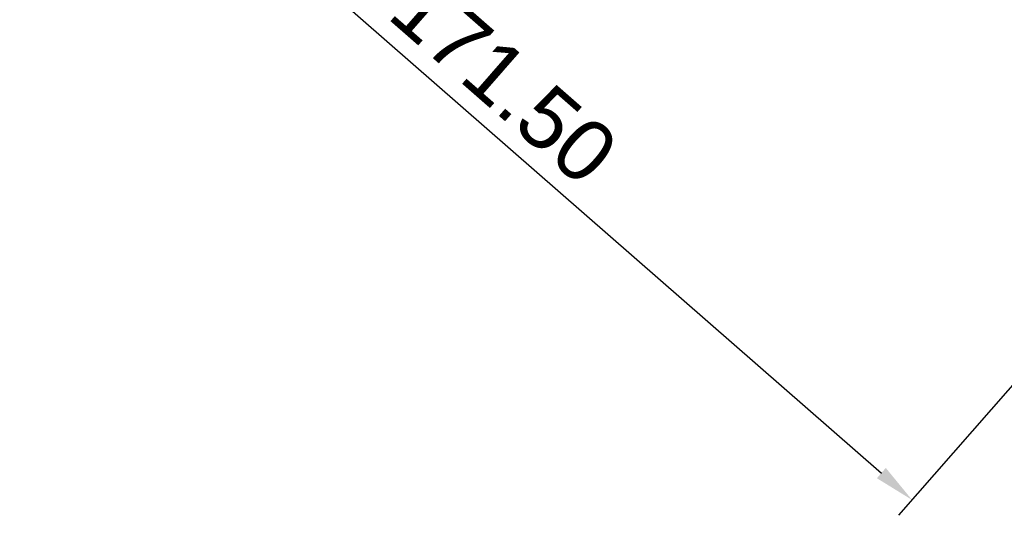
# Model space of a CAD drawing. Header units: millimetres. Extents: x -5878 to -4878, y 4408 to 5408.
# Tile 86 of 119: x -5338 to -5194, y 4973 to 5045. Entities that reach past the tile are written whole.
import ezdxf

# ---------------------------------------------------------------- set-up
doc = ezdxf.new("R2010")
doc.units = ezdxf.units.MM
doc.layers.add('SHOW Mini_Safetyfree Holder', color=7, linetype='Continuous', true_color=0x000000)
doc.styles.add('Arial Standard', font='txt')
doc.dimstyles.get("Standard").update_dxf_attribs({"dimscale": 10, "dimtxt": 2.5, "dimasz": 3, "dimexe": 1, "dimexo": 0.5, "dimgap": 0.8, "dimtad": 1, "dimtoh": 1, "dimzin": 1, "dimdsep": 46, "dimtxsty": 'Arial Standard', "dimblk": 'OPEN90', "dimcen": 2.5, "dimadec": 1, "dimazin": 1, "dimtfac": 1, "dimtdec": 4, "dimtix": 1, "dimtofl": 0, "dimtmove": 1, "dimatfit": 3, "dimldrblk": 'OPEN90', "dimfxl": 1, "dimtolj": 1, "dimtzin": 1, "dimarcsym": 0})

# ---------------------------------------------------------------- blocks, each defined once
blk = doc.blocks.new('*D2')
at = {"layer": 'Defpoints', "color": 0}
for p in [(-5276.67, 5155.88), (-5147.54, 5043.02), (-5207.18, 4974.78)]:
    blk.add_point(p, dxfattribs=at)
at = {"layer": 'SHOW Mini_Safetyfree Holder', "color": 0, "lineweight": -2}
for p, q in [((-5280.62, 5151.36), (-5338.29, 5085.37)), ((-5331.79, 5083.68), (-5211.69, 4978.73)), ((-5151.48, 5038.5), (-5209.15, 4972.52))]:
    blk.add_line(p, q, dxfattribs=at)
at = {"layer": 'SHOW Mini_Safetyfree Holder', "color": 0}
for points in [[(-5331.14, 5084.44), (-5332.45, 5082.93), (-5336.31, 5087.63)], [(-5212.35, 4977.97), (-5211.04, 4979.48), (-5207.18, 4974.78)]]:
    blk.add_solid(points, dxfattribs=at)
at = {"layer": 'SHOW Mini_Safetyfree Holder', "color": 0, "insert": (-5267.14, 5036.47), "char_height": 9, "attachment_point": 5, "rotation": 318.8491, "style": 'Arial Standard'}
blk.add_mtext('\\A1;171.50', dxfattribs=at)

msp = doc.modelspace()

# ---------------------------------------------------------------- dimensions: what is measured, and where the dimension line sits
at = {"layer": 'SHOW Mini_Safetyfree Holder', "color": 5, "true_color": 0x0000ff}
dim = msp.add_linear_dim(base=(-5207.176, 4974.777), p1=(-5276.672, 5155.876), p2=(-5147.536, 5043.022), angle=318.84911, dimstyle='Standard', override={"dimscale": 3, "dimtxt": 3, "dimasz": 2, "dimexe": 1, "dimexo": 2, "dimgap": 0.8, "dimtad": 1, "dimtih": 0, "dimtoh": 0, "dimdec": 2, "dimzin": 1, "dimtxsty": 'Arial Standard', "dimsah": 0, "dimcen": 2.5, "dimadec": 1, "dimazin": 1, "dimtix": 0, "dimtmove": 0, "dimtzin": 1}, dxfattribs=at)
dim.commit()
dim.dimension.update_dxf_attribs({"geometry": '*D2', "text_midpoint": (-5267.141, 5036.471)})

doc.saveas('drawing.dxf')
